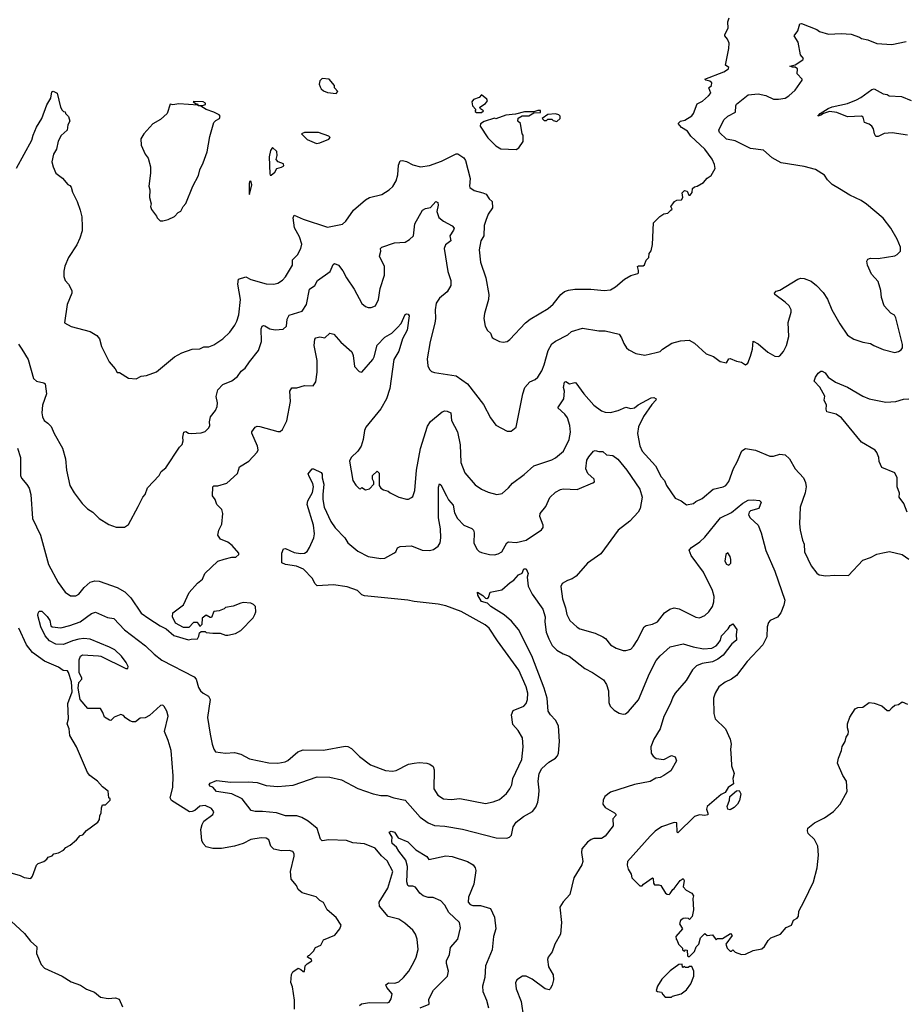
# Model space of a CAD drawing. Extents: x 1863118 to 1989590, y 394482 to 532474.
# Tile 149 of 215: x 1946911 to 1953851, y 464704 to 472431. Entities that reach past the tile are written whole.
import ezdxf

# ---------------------------------------------------------------- set-up
doc = ezdxf.new("R2010")
doc.units = 0

msp = doc.modelspace()

# ---------------------------------------------------------------- linework, layer by layer
at = {"layer": '0CON20XD'}
for points in [[(1946886.7, 471265), (1947007.5, 471485), (1947015.7, 471525), (1947042.1, 471587.9), (1947084.2, 471655.8), (1947125, 471762.5), (1947154.2, 471815), (1947164, 471865), (1947175, 471871.2), (1947204.2, 471854.2), (1947232.5, 471745), (1947245, 471720), (1947255, 471710), (1947268.3, 471708.3), (1947270, 471695), (1947295, 471670), (1947303.3, 471635), (1947287.5, 471605), (1947282.5, 471565), (1947237, 471523), (1947212.3, 471477.7), (1947200, 471415), (1947176.7, 471375), (1947163.8, 471315), (1947173.8, 471275), (1947195, 471227.5), (1947247.7, 471187.7), (1947288.3, 471138.3), (1947305, 471130), (1947315.8, 471115.8), (1947326.1, 471076.1), (1947361.2, 471005), (1947385.8, 470935.8), (1947398, 470885), (1947401.2, 470805), (1947400, 470775), (1947384, 470715), (1947358.8, 470665), (1947293.8, 470565), (1947264.2, 470495.8), (1947257, 470457), (1947256.7, 470415), (1947266.7, 470385), (1947294, 470354), (1947320, 470305), (1947320, 470285), (1947283.8, 470195), (1947263, 470053), (1947315, 470023.3), (1947463.9, 469983.9), (1947515, 469953.3), (1947536.7, 469925), (1947553.3, 469865), (1947613.3, 469745), (1947660.7, 469690.7), (1947675, 469662.5), (1947695, 469662.5), (1947765, 469616.7), (1947825, 469613.3), (1947865, 469633.3), (1947905, 469637.5), (1947985, 469666.7), (1948126.7, 469785), (1948182.3, 469817.7), (1948265, 469846.2), (1948325, 469847.5), (1948355, 469864), (1948395, 469863.8), (1948435, 469880), (1948505, 469926.2), (1948560.3, 469979.7), (1948597.6, 470032.4), (1948615.5, 470064.5), (1948631.4, 470115), (1948642.5, 470235), (1948623.6, 470355), (1948626.7, 470393.3), (1948685, 470412.5), (1948725, 470391.4), (1948845, 470357.5), (1948905, 470354.2), (1948935, 470364), (1948973, 470387), (1948996.6, 470413.4), (1949050.8, 470505), (1949052.5, 470545), (1949090.6, 470585), (1949117.5, 470635), (1949125, 470670), (1949106.6, 470726.6), (1949067.4, 470797.4), (1949055.6, 470875), (1949065, 470898), (1949135, 470864.4), (1949325, 470803.1), (1949443, 470827), (1949470.3, 470849.7), (1949529.2, 470935), (1949625, 471017.5), (1949655.5, 471034.5), (1949750.7, 471059.3), (1949810, 471095), (1949838.1, 471121.9), (1949865.5, 471165), (1949877.6, 471212.4), (1949881.7, 471288.3), (1949896.2, 471323.8), (1949915, 471326.7), (1949945, 471319.2), (1949995, 471292.9), (1950055, 471275.7), (1950125, 471286.7), (1950219.5, 471320.5), (1950335, 471377.7), (1950347.2, 471377.2), (1950395, 471347.7), (1950409.4, 471325), (1950445.4, 471185.4), (1950439.2, 471125), (1950442.9, 471115), (1950475, 471089.2), (1950545, 471072.9), (1950570.8, 471060.8), (1950594.2, 471025), (1950618.1, 471005), (1950621.4, 470955), (1950585.8, 470905), (1950567.5, 470855), (1950555.6, 470814.4), (1950552.2, 470735), (1950528.5, 470695), (1950515.8, 470625), (1950527, 470527), (1950567.1, 470405), (1950592.5, 470275), (1950588.8, 470235), (1950556.7, 470125), (1950551.2, 470085), (1950563.8, 470025), (1950581.2, 469991.2), (1950605, 469970), (1950617.7, 469937.7), (1950632.5, 469925), (1950675, 469906.2), (1950705, 469901.2), (1950733.9, 469906.1), (1950755, 469920), (1950878.3, 470051.7), (1950915, 470080), (1951056.2, 470165), (1951095, 470198), (1951156.8, 470273.2), (1951185, 470298), (1951215, 470309.2), (1951265, 470315.7), (1951392.7, 470317.3), (1951495, 470306), (1951545, 470310), (1951585.6, 470334.4), (1951655, 470393.8), (1951706.1, 470423.9), (1951760.7, 470439.3), (1951766.7, 470445), (1951766.4, 470463.6), (1951757.5, 470495), (1951765, 470500), (1951801.7, 470498.3), (1951813, 470507), (1951826.4, 470543.6), (1951846.7, 470565), (1951850, 470595), (1951863.9, 470616.1), (1951876.4, 470666.4), (1951883.3, 470836.7), (1951933.9, 470886.1), (1951965, 470907.5), (1951995, 470912.5), (1952020, 470935), (1952030, 470945), (1952020, 470965), (1952033.9, 470986.1), (1952047.5, 471005), (1952065, 471013.8), (1952103, 471017), (1952112.5, 471035), (1952108.3, 471071.7), (1952125, 471090), (1952146.4, 471086.4), (1952160, 471055), (1952170, 471055), (1952187.5, 471075), (1952190, 471105), (1952205, 471120), (1952225, 471123.3), (1952276.4, 471153.6), (1952303.6, 471186.4), (1952335, 471207.5), (1952366.4, 471263.6), (1952361.2, 471295), (1952344, 471335), (1952286, 471415), (1952175, 471516.9), (1952149.6, 471555), (1952103.3, 471585), (1952077.8, 471615), (1952094, 471635), (1952128.5, 471641.5), (1952183.2, 471676.8), (1952197.5, 471695), (1952225, 471770), (1952268.6, 471791.4), (1952315, 471832), (1952332, 471855), (1952316.2, 471895), (1952338.8, 471915), (1952340, 471935), (1952325, 471947.5), (1952293.3, 471955), (1952286.7, 471965), (1952435, 472022.2), (1952471.2, 472045), (1952473.3, 472055), (1952447.5, 472075), (1952473.8, 472205), (1952476.1, 472246.1), (1952462.5, 472277.5), (1952443.8, 472305), (1952443.3, 472315), (1952468.8, 472365), (1952466.2, 472415), (1952475.7, 472444.3)], [(1951025, 469722.5), (1951055.6, 469835), (1951085, 469885.8), (1951115, 469908.6), (1951212.3, 469957.7), (1951240, 469985), (1951325, 470010), (1951455, 469990), (1951505, 469989.2), (1951613.8, 469963.8), (1951633.3, 469935), (1951649.3, 469889.3), (1951672.5, 469855), (1951689.3, 469839.3), (1951745, 469810), (1951815, 469798.8), (1951905, 469818), (1951935, 469826.7), (1951954.4, 469845.6), (1952027, 469893), (1952095, 469911.2), (1952163.9, 469916.1), (1952205, 469893.3), (1952295, 469807.5), (1952355, 469787.5), (1952405, 469747.5), (1952455, 469737.5), (1952475, 469770), (1952485, 469772.5), (1952535, 469750), (1952573.9, 469743.9), (1952605, 469723.3), (1952623.6, 469736.4), (1952645, 469790), (1952658.8, 469845), (1952665, 469906.7), (1952705, 469888), (1952780.9, 469820.9), (1952835, 469790), (1952863, 469787), (1952875, 469792.5), (1952903.6, 469826.4), (1952925.8, 469874.2), (1952943.8, 469945), (1952938.8, 470055), (1952963.8, 470135), (1952963, 470153), (1952946.7, 470185), (1952916.7, 470215), (1952835, 470273.3), (1952832.5, 470285), (1952845, 470300), (1952875, 470308.8), (1953015, 470394), (1953037.7, 470402.3), (1953065, 470400.8), (1953118.7, 470378.7), (1953161.2, 470345), (1953215, 470288.8), (1953247.9, 470237.9), (1953282, 470155), (1953344.3, 470044.3), (1953406.1, 469956.1), (1953455, 469923.8), (1953525, 469901.2), (1953585, 469890), (1953612.5, 469875), (1953685, 469843.8), (1953775, 469818.8), (1953803.9, 469826.1), (1953825, 469840), (1953835.8, 469855), (1953836.9, 469883.1), (1953785, 470090), (1953773, 470113), (1953745, 470127.5), (1953692.5, 470185), (1953670.7, 470250.7), (1953666.7, 470305), (1953646.2, 470375), (1953593.8, 470435), (1953561.2, 470505), (1953556.7, 470535), (1953565, 470552.5), (1953585, 470560), (1953645, 470556.7), (1953775, 470576.7), (1953795, 470587.5), (1953820, 470615), (1953820, 470645), (1953795, 470707.5), (1953744.1, 470794.1), (1953685, 470873.3), (1953555, 470983.3), (1953512.3, 471012.3), (1953423, 471053), (1953342.2, 471102.2), (1953285, 471136.7), (1953248, 471175), (1953225, 471210), (1953155, 471254), (1953065, 471277.5), (1952885, 471308.1), (1952815, 471346), (1952745.9, 471405.9), (1952645, 471420.4), (1952525, 471479.1), (1952455, 471492.2), (1952401.4, 471545), (1952395.8, 471565), (1952435, 471645.8), (1952466, 471675), (1952525.9, 471704.1), (1952528.6, 471755), (1952535, 471768), (1952625, 471840), (1952705, 471849.4), (1952765, 471835.7), (1952825, 471807.5), (1952864.1, 471805.9), (1952915, 471816), (1952945.8, 471834.2), (1952995, 471877.5), (1953050, 471955), (1953050, 471965), (1953010, 472005), (1953012.5, 472045), (1952995, 472057.5), (1952973, 472057), (1952952.5, 472065), (1952993.4, 472076.6), (1953055.6, 472115), (1953058.6, 472125), (1953036.1, 472156.1), (1953018, 472255), (1952987.5, 472305), (1953015.6, 472344.4), (1953030.8, 472399.2), (1953045, 472400), (1953165, 472353.3), (1953185, 472338.8), (1953255, 472316.7), (1953355, 472323.3), (1953435, 472316.7), (1953500, 472295), (1953515, 472282.5), (1953565, 472272.5), (1953635, 472243.3), (1953753.6, 472236.4), (1953865, 472260)], [(1949395, 471852.5), (1949407, 471867), (1949380, 471895), (1949380, 471915), (1949340, 471965), (1949285, 471970), (1949265, 471950), (1949260, 471925), (1949267.5, 471905), (1949277, 471887), (1949295, 471872.5), (1949325, 471860), (1949395, 471852.5)], [(1950495, 471703.3), (1950535, 471703.8), (1950550, 471715), (1950525, 471730), (1950520, 471745), (1950565, 471773.3), (1950580, 471795), (1950576.4, 471806.4), (1950535, 471840), (1950515, 471820), (1950470, 471805), (1950457.5, 471785), (1950463.8, 471753.8), (1950490, 471725), (1950483, 471717), (1950485, 471710), (1950495, 471703.3)], [(1953875, 471523.5), (1953755, 471543.3), (1953693.6, 471536.4), (1953645, 471514), (1953627.5, 471515), (1953615.8, 471535), (1953607.8, 471575), (1953595.3, 471595.3), (1953575, 471611.4), (1953538.8, 471625), (1953528.6, 471665), (1953513.8, 471673.8), (1953405, 471668.5), (1953321.7, 471701.7), (1953265, 471710), (1953215.8, 471694.2), (1953195, 471681.2), (1953172.5, 471675), (1953190, 471695), (1953253.3, 471735), (1953285, 471748.1), (1953405, 471774.4), (1953475, 471801.9), (1953509.6, 471820.4), (1953595, 471883.8), (1953615, 471889.2), (1953685, 471848.6), (1953715, 471844.4), (1953732.9, 471832.9), (1953828.1, 471828.1), (1953905, 471795.7)], [(1948035, 470852.5), (1948077, 470863), (1948125, 470887.5), (1948155, 470917.5), (1948175, 470927.5), (1948193.3, 470965), (1948215, 470987.5), (1948270, 471125), (1948313, 471207), (1948325, 471252.5), (1948351.7, 471308.3), (1948382, 471395), (1948403.8, 471515), (1948433.3, 471625), (1948449.3, 471640.7), (1948477.5, 471655), (1948482.5, 471675), (1948476.7, 471685), (1948435, 471705.7), (1948375, 471726), (1948331.7, 471751.7), (1948310, 471755), (1948310, 471760), (1948345, 471756.7), (1948370, 471765), (1948370, 471775), (1948350, 471785), (1948271.7, 471788.3), (1948291.7, 471771.7), (1948305, 471770), (1948310, 471760), (1948160.7, 471770.7), (1948113.6, 471763.6), (1948092.5, 471767.5), (1948067.5, 471695), (1948015, 471646.7), (1947955, 471613.8), (1947886.1, 471533.9), (1947862.5, 471495), (1947863.3, 471445), (1947896.7, 471375), (1947920, 471345), (1947936.7, 471275), (1947937, 471227), (1947923.3, 471125), (1947932.5, 471095), (1947930, 471035), (1947942.5, 470985), (1947937.5, 470965), (1947945, 470940), (1947985, 470890), (1947990, 470875), (1948013, 470853), (1948035, 470852.5)], [(1950805, 471412.5), (1950827.5, 471425), (1950860, 471475), (1950860, 471525), (1950852.5, 471535), (1950840, 471615), (1950820, 471635), (1950821.7, 471658.3), (1950853, 471677), (1950905, 471677.5), (1950945, 471700), (1950997, 471703), (1950997, 471717), (1950975, 471717.5), (1950945, 471707.5), (1950871.7, 471708.3), (1950799.3, 471690.7), (1950725, 471682.5), (1950646.4, 471653.6), (1950635, 471657.5), (1950555, 471631.2), (1950526.4, 471613.6), (1950522.5, 471595), (1950584.4, 471504.4), (1950645, 471440), (1950685, 471416.7), (1950805, 471412.5)], [(1951125, 471632.5), (1951150, 471655), (1951150, 471675), (1951140, 471685), (1951115, 471692.5), (1951053.6, 471686.4), (1951010, 471655), (1951025, 471640), (1951045, 471640), (1951055, 471650), (1951085, 471650), (1951095, 471640), (1951125, 471632.5)], [(1949238.3, 471458.3), (1949265, 471463.3), (1949336.1, 471493.9), (1949347.5, 471505), (1949335, 471518), (1949255, 471544.3), (1949145.9, 471545.9), (1949122.5, 471535), (1949165, 471490), (1949238.3, 471458.3)], [(1948885, 471210), (1948912.5, 471235), (1948927, 471263), (1948965, 471273.3), (1948982.5, 471285), (1948979.3, 471299.3), (1948940, 471315), (1948923, 471333), (1948930, 471365), (1948927, 471397), (1948895, 471427.5), (1948878.8, 471405), (1948869.2, 471355), (1948872.3, 471222.3), (1948875, 471210), (1948885, 471210)], [(1948715, 471060), (1948733.3, 471135), (1948725, 471162.5), (1948715, 471160), (1948710, 471145), (1948710, 471065), (1948715, 471060)], [(1946901.9, 469885), (1946928.6, 469845), (1946976.7, 469765), (1947020, 469615), (1947042.5, 469595), (1947100.5, 469580.5), (1947112, 469572), (1947122, 469495), (1947088.8, 469405), (1947083.8, 469345), (1947091.2, 469315), (1947104.2, 469284.2), (1947132.5, 469265), (1947157.5, 469237.5), (1947182.3, 469182.3), (1947247.7, 469067.7), (1947271.2, 468985), (1947278.8, 468895), (1947303.8, 468775), (1947337.7, 468717.7), (1947400, 468635), (1947442.7, 468592.7), (1947485, 468566.7), (1947535, 468516.7), (1947609.3, 468469.3), (1947667, 468447), (1947733, 468447), (1947765, 468470), (1947839.3, 468610.7), (1947876.4, 468683.6), (1947896.7, 468705), (1947915, 468756.7), (1948005, 468852.5), (1948020, 468885), (1948056.7, 468915), (1948165, 469076.7), (1948185, 469097.5), (1948193.8, 469125), (1948192, 469155), (1948200, 469195), (1948215, 469200), (1948235, 469186.7), (1948255, 469182.5), (1948335, 469188.8), (1948365, 469198.8), (1948395, 469226.7), (1948402, 469245), (1948400, 469275), (1948408.9, 469315), (1948446.2, 469365), (1948459.2, 469395), (1948462.9, 469425), (1948453.3, 469475), (1948466, 469525), (1948505, 469568), (1948574.5, 469595.5), (1948619.7, 469630.3), (1948647.8, 469672.2), (1948680.6, 469695), (1948713.9, 469746.1), (1948785, 469834), (1948808.9, 469905), (1948805.7, 470005), (1948813.8, 470025), (1948825, 470031.2), (1948835, 470028.8), (1948872.5, 470005), (1948915, 469996), (1948977.7, 470002.3), (1949003.9, 470026.1), (1949008.8, 470081.2), (1949025, 470111.2), (1949126.6, 470143.4), (1949162.2, 470195), (1949185.5, 470315), (1949225.3, 470344.8), (1949246.9, 470383.1), (1949346.7, 470455), (1949369.3, 470510.7), (1949381.7, 470518.3), (1949413.3, 470505), (1949445, 470461.2), (1949475, 470403.8), (1949536, 470315), (1949594.1, 470204.1), (1949625, 470180), (1949645, 470173.3), (1949668.3, 470171.7), (1949702.5, 470185), (1949725.8, 470234.2), (1949738.3, 470321.7), (1949773.8, 470425), (1949772, 470495), (1949732.9, 470575), (1949743.8, 470615), (1949742.5, 470635), (1949752.5, 470645), (1949851.5, 470678.5), (1949934.2, 470684.2), (1949970, 470705), (1949999.4, 470735), (1950010.9, 470829.1), (1950070.8, 470935), (1950095, 470948), (1950133.2, 470956.8), (1950175, 471003.3), (1950190, 470995), (1950194, 470975), (1950184.2, 470925), (1950199.5, 470879.5), (1950235, 470848.8), (1950305, 470812.5), (1950318.6, 470795), (1950315, 470780), (1950286, 470735), (1950292, 470695), (1950252.5, 470665), (1950240, 470635), (1950270, 470455), (1950294.4, 470385), (1950294.3, 470345.7), (1950264.6, 470295.4), (1950205, 470244.2), (1950178.6, 470205), (1950170.6, 470155), (1950173.3, 470085), (1950168.6, 470048.6), (1950130, 469905), (1950108.3, 469768.3), (1950112, 469715), (1950126, 469686), (1950141.2, 469671.2), (1950165, 469660.8), (1950335, 469636), (1950425, 469573.3), (1950550.7, 469410.7), (1950605, 469307.5), (1950645, 469250), (1950735, 469201.2), (1950767.7, 469202.3), (1950805, 469232.5), (1950858.1, 469495), (1950874.6, 469545.4), (1950911.7, 469588.3), (1950955, 469608), (1950976, 469625), (1951008.1, 469675), (1951025, 469722.5)], [(1946895, 469067.5), (1946917.5, 468995), (1946917.8, 468855), (1946925, 468834), (1946967.5, 468782.5), (1946985.6, 468755), (1946998.9, 468705), (1947011.8, 468515), (1947074.4, 468385), (1947137.1, 468155), (1947213.6, 468013.6), (1947268.3, 467938.3), (1947309.7, 467909.7), (1947351.3, 467908.7), (1947376.3, 467923.7), (1947417.5, 467975), (1947465, 468017.5), (1947501.7, 468028.3), (1947535, 468024.4), (1947675, 467974.3), (1947735, 467940.8), (1947783.4, 467893.4), (1947865, 467773.8), (1947925, 467730.8), (1948012.5, 467675), (1948061.2, 467651.2), (1948119.3, 467599.3), (1948235, 467563.3), (1948255, 467570), (1948305, 467572.5), (1948317, 467593), (1948321.7, 467618.3), (1948335, 467630), (1948365, 467630), (1948375, 467622.5), (1948427, 467617), (1948485, 467617.5), (1948525, 467600), (1948545, 467600), (1948605, 467612.5), (1948645, 467637.5), (1948743, 467737), (1948756.4, 467763.6), (1948762.5, 467785), (1948760, 467825), (1948745, 467842.5), (1948725, 467852.5), (1948665, 467856.7), (1948645, 467852.5), (1948585, 467827.5), (1948525, 467817.5), (1948515, 467807.5), (1948475, 467792.5), (1948435, 467787.5), (1948415, 467740), (1948405, 467740), (1948375, 467757.5), (1948342.5, 467735), (1948340, 467685), (1948325, 467670), (1948320, 467685), (1948305, 467700), (1948275, 467700), (1948238.3, 467661.7), (1948195, 467660), (1948133.6, 467693.6), (1948110, 467745), (1948112.5, 467775), (1948195, 467840), (1948240, 467935), (1948305, 468010), (1948345, 468040), (1948364.2, 468085.8), (1948465, 468181.2), (1948515, 468197.5), (1948575, 468212.5), (1948607, 468213), (1948630, 468235), (1948630, 468245), (1948577.5, 468305), (1948545, 468330), (1948486.7, 468355), (1948466, 468385), (1948474.2, 468425), (1948497.9, 468472.1), (1948505.6, 468555), (1948496.2, 468586.2), (1948458.6, 468625), (1948444, 468665), (1948423.1, 468695), (1948426, 468764), (1948435, 468773.3), (1948465, 468772.5), (1948535.8, 468794.2), (1948619.3, 468870.7), (1948635, 468922.5), (1948707.5, 468965), (1948773, 469037), (1948782.5, 469055), (1948776.2, 469085), (1948732, 469185), (1948733, 469197), (1948757.1, 469232.9), (1948775, 469240), (1948795, 469238.6), (1948935, 469198), (1948955, 469198.8), (1948973.3, 469215), (1949007, 469283), (1949034.3, 469435), (1949031.1, 469515), (1949045, 469542), (1949085, 469540.8), (1949145, 469560.8), (1949212.5, 469557.5), (1949235, 469590), (1949243.6, 469665), (1949244.4, 469755), (1949220.9, 469875), (1949227.3, 469922.7), (1949235, 469933.3), (1949265, 469940.8), (1949305, 469934.3), (1949345, 469970), (1949375, 469962), (1949429.3, 469899.3), (1949516.9, 469825), (1949526.4, 469796.4), (1949538.3, 469708.3), (1949575, 469670), (1949595, 469663.8), (1949681.1, 469765), (1949691.5, 469785), (1949715, 469875.7), (1949775, 469938.6), (1949829.2, 469970.8), (1949876, 470014), (1949902.8, 470047.2), (1949923.9, 470093.9), (1949935, 470116.7), (1949945, 470123.3), (1949958.8, 470118.8), (1949967, 470107), (1949951.1, 469995), (1949914.3, 469925), (1949885, 469830), (1949845.4, 469764.6), (1949815, 469537.5), (1949788.1, 469455), (1949743.8, 469376.2), (1949627.2, 469232.8), (1949615.8, 469205.8), (1949605.7, 469135), (1949590.8, 469085), (1949565, 469043.8), (1949512, 468995), (1949497.5, 468965), (1949524.2, 468814.2), (1949547, 468777), (1949573, 468753), (1949585, 468750), (1949595, 468760), (1949625, 468740), (1949655, 468750), (1949690, 468785), (1949690, 468805), (1949677.5, 468825), (1949680, 468855), (1949715, 468887.5), (1949731.7, 468871.7), (1949730, 468775), (1949743.6, 468753.6), (1949765, 468740), (1949800.7, 468730.7), (1949816.4, 468716.4), (1949885, 468682.5), (1949945, 468667.5), (1949961.7, 468668.3), (1949985, 468680), (1949995, 468690), (1950011.2, 468735), (1950024.3, 468895), (1950054.4, 469065), (1950110, 469240), (1950135, 469277.5), (1950225, 469352.5), (1950245, 469360.6), (1950265, 469358.1), (1950294.2, 469345), (1950298.9, 469285), (1950345.6, 469195.6), (1950365.6, 469095), (1950371.4, 468955), (1950402.5, 468875), (1950485, 468780), (1950535, 468745.8), (1950586.7, 468723.3), (1950654.2, 468704.2), (1950695, 468713.3), (1950745, 468756), (1950777.2, 468792.8), (1950868.6, 468861.4), (1950945, 468930), (1951085, 468975.6), (1951115, 468992.9), (1951176.1, 469043.9), (1951220.6, 469135), (1951232.9, 469195), (1951226.9, 469245), (1951208.6, 469305), (1951186.3, 469336.3), (1951133.3, 469385), (1951178.9, 469455), (1951185.6, 469515), (1951177.5, 469545), (1951185, 469587.5), (1951195, 469591.2), (1951225, 469573.3), (1951265, 469584), (1951275, 469581.2), (1951337.5, 469495), (1951416, 469405), (1951475, 469361.4), (1951505, 469351.4), (1951545, 469348.6)], [(1953873.3, 468565), (1953846.2, 468635), (1953811.2, 468685), (1953814, 468715), (1953794, 468765), (1953793.8, 468835), (1953776.7, 468875), (1953675, 468916.2), (1953654.3, 468964.3), (1953650.8, 468995), (1953635.8, 469035), (1953622.4, 469052.4), (1953515, 469115.7), (1953357.1, 469305), (1953315, 469334.3), (1953243.9, 469353.9), (1953236.7, 469375), (1953238.9, 469405), (1953222, 469445), (1953226.4, 469476.4), (1953186.8, 469546.8), (1953143.3, 469595), (1953153.6, 469625), (1953175, 469657.5), (1953195, 469672), (1953205, 469672), (1953228.7, 469658.7), (1953253.8, 469625), (1953311.2, 469585), (1953405, 469547.1), (1953525.5, 469475.5), (1953575, 469455.8), (1953705, 469429.2), (1953785, 469434.4), (1953845, 469452.5), (1953885, 469455.7)], [(1951545, 469348.6), (1951605, 469362.9), (1951665, 469390), (1951705, 469380), (1951735, 469383.8), (1951761.7, 469408.3), (1951865, 469462.5), (1951885, 469466), (1951903.3, 469455), (1951901.2, 469445), (1951869.7, 469410.3), (1951805, 469316.2), (1951765.6, 469235), (1951757, 469183), (1951776.6, 469086.6), (1951795, 469044), (1951898.8, 468928.8), (1951942.1, 468842.1), (1951969.2, 468815), (1951985.8, 468775), (1952052.5, 468675), (1952100, 468655), (1952143, 468623), (1952197, 468633), (1952215, 468650), (1952265, 468672.5), (1952352.3, 468747.7), (1952430, 468765), (1952450, 468775), (1952474.2, 468805.8), (1952510.6, 468909.4), (1952538.7, 468961.3), (1952575, 469046.7), (1952605, 469066.9), (1952682.1, 469052.1), (1952795, 469005.7), (1952824.3, 469005.7), (1952875, 469020.8), (1952915, 469016), (1952951.2, 468985), (1952995.7, 468905.7), (1953059.2, 468835), (1953075, 468797.5), (1953079.4, 468765), (1953073, 468717), (1953033.1, 468605), (1953027.5, 468475), (1953034.2, 468425), (1953052.5, 468345), (1953065.9, 468314.1), (1953067.5, 468255), (1953118.8, 468145), (1953165, 468087.5), (1953183.9, 468073.9), (1953235, 468067.5), (1953305, 468072.5), (1953411.7, 468068.3), (1953525, 468190), (1953585, 468210), (1953635, 468236.7), (1953683, 468247), (1953735, 468256.7), (1953835, 468233.3), (1953885, 468197.5)], [(1948404.6, 466824.6), (1948420, 466745), (1948433.1, 466705), (1948446.7, 466685), (1948525, 466674.4), (1948595, 466678.6), (1948645, 466665.8), (1948715, 466630), (1948865, 466598.9), (1948935, 466595.5), (1948993.8, 466606.2), (1949015, 466616.9), (1949092.5, 466685), (1949135, 466700.6), (1949295, 466697.5), (1949465, 466730.6), (1949485, 466727.1), (1949515, 466710.8), (1949578, 466648), (1949663, 466583), (1949780.8, 466539.2), (1949835, 466533.1), (1949865, 466539.4), (1949962.4, 466587.6), (1950005, 466595.6), (1950045, 466600.6), (1950105, 466595.6), (1950128.5, 466588.5), (1950155, 466568.8), (1950162.5, 466545), (1950158.6, 466395), (1950192, 466345), (1950235, 466317.1), (1950295, 466311.9), (1950365, 466320), (1950565, 466280.8), (1950625, 466292), (1950675, 466312), (1950731.2, 466358.8), (1950756.2, 466395), (1950771.2, 466425), (1950778.6, 466475), (1950849.2, 466625), (1950860, 466725), (1950856, 466795), (1950822.3, 466852.3), (1950779.7, 466899.7), (1950768, 466975), (1950781.2, 467008.8), (1950865, 467044.3), (1950884.5, 467065.5), (1950893.4, 467096.6), (1950896.9, 467145), (1950884.4, 467195), (1950825.5, 467325), (1950658.1, 467555), (1950594.6, 467654.6), (1950562.6, 467682.6), (1950375.3, 467785.3), (1950255, 467829.6), (1950195, 467842.7), (1950005, 467864), (1949955, 467875.9), (1949615, 467910), (1949595, 467918), (1949560.3, 467950.3), (1949479.4, 467980.6), (1949373.7, 467996.3), (1949245, 467988.8), (1949226.7, 468005), (1949208.8, 468045), (1949138.7, 468118.7), (1949083.1, 468143.1), (1948995, 468155.6), (1948967.7, 468167.7), (1948968.1, 468245), (1948981.7, 468278.3), (1948995, 468280), (1949065, 468250.6), (1949115, 468242.5), (1949145, 468244.3), (1949165, 468257.5), (1949185, 468288), (1949219.5, 468365), (1949223.6, 468395), (1949216.2, 468465), (1949165.4, 468625.4), (1949171.8, 468655), (1949209.1, 468720.9), (1949216.7, 468765), (1949211.1, 468791.1), (1949180.8, 468845), (1949175, 468867.5), (1949205, 468906.7), (1949215, 468906.7), (1949275, 468876.2), (1949283.8, 468865), (1949283.3, 468835), (1949296.9, 468785), (1949290, 468705), (1949290, 468665), (1949300.5, 468605), (1949351.7, 468491.7), (1949385, 468442.5), (1949462, 468365), (1949484.3, 468325), (1949565, 468259.4), (1949645, 468216.9), (1949745, 468202.2), (1949775, 468205.6), (1949847, 468243), (1949860.8, 468255), (1949876, 468285), (1949894.5, 468295.5), (1949985, 468302.9), (1950067.4, 468267.4), (1950125, 468265.6), (1950156.3, 468273.7), (1950195, 468298.6), (1950209.5, 468325), (1950214.6, 468365), (1950213.4, 468435), (1950197.6, 468522.4), (1950196.9, 468763.1), (1950205, 468787.5), (1950215, 468781.2), (1950259.4, 468695), (1950274, 468664), (1950310.7, 468620.7), (1950321.1, 468561.1), (1950345.4, 468515.4), (1950396, 468465), (1950457.8, 468437.8), (1950470, 468425), (1950475.7, 468405), (1950474.4, 468325), (1950496, 468275), (1950515, 468258), (1950535, 468250), (1950595.8, 468234.2), (1950635, 468231.1), (1950665, 468237.8), (1950694.3, 468255), (1950733.1, 468325), (1950745, 468334.3), (1950805, 468327.8), (1950885, 468345.5), (1951005, 468426.5), (1951016.6, 468445), (1951016.7, 468465), (1950991.4, 468531.4), (1950993.1, 468555), (1951038.7, 468611.3), (1951068.6, 468681.4), (1951115, 468723.8), (1951152.5, 468745), (1951175, 468750), (1951285, 468744.2), (1951407, 468797), (1951421.2, 468805), (1951418.8, 468825), (1951368.8, 468868.8), (1951352.9, 468905), (1951360.8, 468975), (1951375, 469000), (1951412.5, 469045), (1951425, 469048.8), (1951455, 469041.2), (1951485, 469043.3), (1951515, 469015.7), (1951565, 469010), (1951602.2, 468982.2), (1951675, 468894.3), (1951775, 468746.2), (1951794.4, 468685), (1951779.4, 468595), (1951763.7, 468566.3), (1951697.1, 468495), (1951606.9, 468425), (1951471.2, 468238.8), (1951365.6, 468165), (1951277.5, 468065), (1951246.1, 468043.9), (1951208.8, 468028.8), (1951166, 468005), (1951156.8, 467983.2), (1951169.4, 467885), (1951193.4, 467815), (1951203.4, 467763.4), (1951226.3, 467716.3), (1951283, 467663), (1951305, 467650), (1951425, 467617.1), (1951486.8, 467586.8), (1951506.2, 467575), (1951545, 467524.2), (1951589.3, 467499.3), (1951645, 467480.8), (1951665, 467480), (1951705, 467492), (1951727.5, 467515), (1951755, 467558.8), (1951810, 467665), (1951824.5, 467675.5), (1951875, 467686.9), (1951914, 467705), (1951968.6, 467775), (1952011.2, 467805), (1952045, 467815.7), (1952085, 467807.1), (1952215, 467742.5), (1952245, 467737.1), (1952285, 467755.7), (1952317.1, 467785), (1952345, 467826.2), (1952356.4, 467863.6), (1952358.2, 467905), (1952345, 467952), (1952275, 468094.2), (1952178.6, 468225), (1952162.7, 468267.3), (1952180.9, 468289.1), (1952246.1, 468333.9), (1952285, 468370), (1952408.9, 468521.1), (1952495, 468564.4), (1952585, 468635.8), (1952625, 468660), (1952665, 468663.3), (1952715, 468657.5), (1952727.5, 468645), (1952710, 468595), (1952645, 468576), (1952633.8, 468565), (1952628, 468545), (1952641.7, 468521.7), (1952703.8, 468465), (1952728.8, 468405), (1952764.4, 468265), (1952835.8, 468104.2), (1952914.5, 467875), (1952906.7, 467835), (1952881.1, 467775), (1952855, 467742.9), (1952798, 467715), (1952785, 467701.2), (1952774.4, 467665), (1952772, 467588), (1952740, 467525), (1952616.9, 467395), (1952535.4, 467284.6), (1952495, 467254.4), (1952445, 467232.9), (1952395.6, 467194.4), (1952365.7, 467144.3), (1952352.5, 467105), (1952356, 466985), (1952366, 466945), (1952446.8, 466866.8), (1952484, 466785), (1952492, 466745), (1952486.2, 466705), (1952492, 466635), (1952493.8, 466576.2), (1952516.2, 466515), (1952506, 466475), (1952510, 466435), (1952468, 466405), (1952444.2, 466365.8), (1952415, 466351.4), (1952303.3, 466255), (1952298, 466235), (1952310, 466205), (1952309.3, 466190.7), (1952285, 466186.2), (1952245, 466192), (1952205, 466178.8), (1952075, 466050), (1952070, 466055), (1952065, 466127.5), (1952045, 466130), (1951945, 466096.2), (1951895, 466063.3), (1951856.1, 466023.9), (1951680, 465825), (1951677.5, 465795), (1951683.6, 465763.6), (1951707.5, 465725), (1951713.3, 465695), (1951775, 465632.5), (1951795, 465632.5), (1951803.6, 465646.4), (1951875, 465697.5), (1951881.7, 465691.7), (1951883.8, 465655), (1951890.7, 465640.7), (1951925, 465642.5), (1951940, 465635), (1951977, 465577), (1951989.3, 465569.3), (1952005, 465566.7), (1952015, 465572.5), (1952034, 465606), (1952045, 465613.3), (1952093.3, 465675), (1952115, 465690), (1952122.5, 465675), (1952116.7, 465625), (1952138.3, 465598.3), (1952182.5, 465575), (1952197.5, 465555), (1952192.5, 465535), (1952197.5, 465445), (1952187, 465393), (1952165, 465370), (1952157, 465377), (1952135, 465380), (1952115, 465376.7), (1952095, 465362.5), (1952086.2, 465335), (1952110, 465295), (1952057.5, 465235), (1952060, 465215), (1952070, 465205), (1952080, 465175), (1952110, 465145), (1952111.7, 465131.7), (1952125, 465120), (1952135, 465130), (1952148.3, 465128.3), (1952150, 465085), (1952155, 465080), (1952165, 465080), (1952205, 465117.5), (1952217.5, 465155), (1952237.5, 465175), (1952252.5, 465225), (1952285, 465260), (1952305, 465242.5), (1952345, 465250), (1952375, 465210), (1952385, 465220), (1952425, 465220), (1952488.3, 465258.3), (1952500, 465245), (1952450, 465175), (1952460, 465145), (1952485, 465120), (1952495, 465120), (1952505, 465130), (1952523, 465113), (1952573.6, 465093.6), (1952605, 465097.5), (1952663.9, 465126.1), (1952731.7, 465138.3), (1952755, 465157.5), (1952782.5, 465205), (1952802.5, 465225), (1952880, 465255), (1952925, 465307.5), (1952966.4, 465323.6), (1952982.5, 465365), (1953009.3, 465380.7), (1953020, 465395), (1953022.5, 465435), (1953065, 465512.5), (1953137.5, 465665), (1953167.5, 465775), (1953176.7, 465875), (1953172.5, 465945), (1953145, 465997.5), (1953097.5, 466045), (1953090, 466065), (1953093.3, 466085), (1953145, 466126.7), (1953223.6, 466166.4), (1953295, 466217.5), (1953346.7, 466275), (1953401.2, 466375), (1953395.8, 466455.8), (1953369.3, 466499.3), (1953327.5, 466595), (1953333.3, 466635), (1953357.5, 466695), (1953363.6, 466726.4), (1953387.5, 466765), (1953395, 466800), (1953410, 466825), (1953412.5, 466845), (1953403.9, 466873.9), (1953403.8, 466905), (1953422.3, 466957.7), (1953465, 467023.3), (1953485, 467033.3), (1953525, 467036.7), (1953575, 467072.5), (1953615, 467066.7), (1953675, 467046.7), (1953715, 467010), (1953735, 467010), (1953755, 467032.5), (1953775, 467052.5), (1953805, 467057.5), (1953835, 467077.5), (1953875, 467060)], [(1952475, 468151.2), (1952488.8, 468165), (1952489.2, 468195), (1952485, 468217.5), (1952465, 468246.7), (1952450, 468235), (1952442.7, 468182.7), (1952455, 468156.7), (1952475, 468151.2)], [(1949576.2, 464695), (1949593.5, 464706.5), (1949655, 464717.5), (1949795, 464714.2), (1949808.8, 464721.2), (1949825, 464747.5), (1949833.1, 464785), (1949792.5, 464835), (1949783, 464857), (1949805, 464871.5), (1949855, 464870.3), (1949885, 464880.6), (1949922.9, 464915), (1949962.9, 464965), (1950004.2, 465035), (1950022, 465075), (1950037.3, 465132.7), (1950030, 465215), (1950015.6, 465255), (1949995, 465286), (1949931.1, 465341.1), (1949885, 465370.8), (1949802.8, 465392.8), (1949734.4, 465475), (1949730.6, 465505), (1949798.9, 465615), (1949837.1, 465745), (1949795, 465830.6), (1949750.1, 465870.1), (1949699.8, 465929.8), (1949615, 465962.2), (1949525, 465972.1), (1949475, 465988.5), (1949335, 465995.6), (1949285, 465987.1), (1949270, 466000), (1949244.6, 466084.6), (1949175, 466141.9), (1949125, 466169.4), (1949085, 466181.8), (1948995, 466182.2), (1948925, 466206.4), (1948815, 466216.1), (1948757.4, 466217.4), (1948726.2, 466225), (1948656.2, 466315), (1948575, 466354.4), (1948455, 466374.6), (1948425, 466407.5), (1948402.5, 466415), (1948397.5, 466425), (1948405, 466440), (1948455, 466460.8), (1948566.8, 466446.8), (1948705, 466450.9), (1948775, 466443.2), (1948845, 466420.8), (1948935, 466411.8), (1949056.7, 466423.3), (1949245, 466489.5), (1949345, 466486.9), (1949435, 466464.3), (1949565, 466398.1), (1949685, 466356.7), (1949745, 466343.5), (1949795, 466341.5), (1949845.8, 466324.2), (1949935, 466305.7), (1950053.3, 466173.3), (1950115, 466128.1), (1950165, 466108.1), (1950245, 466101.9), (1950385, 466078.9), (1950649.7, 466009.7), (1950732.1, 466007.9), (1950753.3, 466015), (1950768.1, 466031.9), (1950783.3, 466096.7), (1950805, 466133.1), (1950862.3, 466177.7), (1950932.6, 466217.4), (1950959.6, 466250.4), (1950975, 466290), (1950983.1, 466345), (1950985.4, 466385), (1950977.9, 466455), (1950986.5, 466515), (1951007.5, 466555), (1951062.5, 466605), (1951114, 466636), (1951131.1, 466655), (1951138.5, 466675), (1951146.5, 466765), (1951138.1, 466888.1), (1951115, 466934.2), (1951074.7, 466974.7), (1951056.5, 467005), (1951049.1, 467105), (1951025, 467184.2), (1950928, 467438), (1950824.7, 467644.7), (1950770, 467710), (1950711.3, 467761.3), (1950606, 467825), (1950580.7, 467850.7), (1950534.2, 467865), (1950503.8, 467915), (1950502.5, 467937.5), (1950545, 467912.5), (1950565, 467890), (1950575, 467887.5), (1950587.5, 467895), (1950601.7, 467938.3), (1950692.3, 467957.7), (1950760, 468015), (1950788.3, 468031.7), (1950823.3, 468075), (1950851.7, 468088.3), (1950865, 468120), (1950885, 468120), (1950901.2, 468085), (1950893.3, 468055), (1950898.8, 467985), (1950931.7, 467921.7), (1951014, 467805), (1951034.5, 467745), (1951030.6, 467705), (1951041.9, 467625), (1951061.1, 467571.1), (1951088.6, 467518.6), (1951125, 467483.1), (1951173.6, 467453.6), (1951221.2, 467435), (1951345, 467338.6), (1951405, 467307.1), (1951489.8, 467249.8), (1951513.6, 467213.6), (1951528.9, 467165), (1951533.2, 467073.2), (1951542.4, 467042.4), (1951575, 467012), (1951615, 466989.2), (1951645, 466981.1), (1951663, 466983), (1951687.7, 467002.3), (1951765, 467092), (1951850.6, 467299.4), (1951905, 467402), (1951935, 467437.5), (1952015, 467509.2), (1952115, 467532.9), (1952195, 467508.9), (1952275, 467494.4), (1952340.9, 467499.1), (1952373.5, 467516.5), (1952390.8, 467535), (1952407.6, 467562.4), (1952415.8, 467595), (1952468.9, 467651.1), (1952485, 467677.5), (1952505, 467690), (1952536.2, 467645), (1952531.2, 467605), (1952535, 467562.5), (1952497.9, 467532.1), (1952430, 467445), (1952388.1, 467411.9), (1952345, 467392.2), (1952265, 467377.1), (1952220.8, 467359.2), (1952190.2, 467329.8), (1952138.9, 467245), (1952052.9, 467145), (1952034.2, 467115), (1952016.8, 467063.2), (1951965, 466963.3), (1951935.4, 466864.6), (1951885, 466783.8), (1951863.1, 466725), (1951866, 466675), (1951881.7, 466651.7), (1951905, 466634), (1951965, 466626.2), (1952025, 466656.7), (1952053.3, 466645), (1952063.3, 466615), (1952020, 466535), (1951965, 466498.8), (1951935, 466484), (1951900.8, 466479.2), (1951856.7, 466453.3), (1951735, 466428.9), (1951545, 466369.4), (1951500.8, 466335), (1951487.1, 466305), (1951486, 466275), (1951505, 466248.8), (1951577.3, 466207.3), (1951586.7, 466195), (1951586.7, 466185), (1951565, 466160), (1951565.5, 466104.5), (1951505, 466022.5), (1951475, 466005.8), (1951415, 466006.2), (1951395, 465996.2), (1951366.2, 465975), (1951322, 465925), (1951318, 465895), (1951330, 465825), (1951322.1, 465797.9), (1951258, 465695), (1951227.5, 465565), (1951173.2, 465506.8), (1951148.6, 465465), (1951162.2, 465345), (1951154.5, 465255), (1951110, 465175), (1951087.5, 465115), (1951056, 465075), (1951050.6, 465055), (1951058.9, 464998.9), (1951097.1, 464935), (1951098.6, 464895), (1951088, 464855), (1951072.5, 464825), (1951065, 464817.5), (1951033.3, 464825), (1950931.7, 464901.7), (1950885, 464924.2), (1950855, 464924.2), (1950810, 464895), (1950801.2, 464871.2), (1950805.7, 464825), (1950844.3, 464725), (1950881.9, 464475)], [(1949066.4, 464666.4), (1949067.5, 464735), (1949051.7, 464841.7), (1949037.5, 464875), (1949043, 464937), (1949055, 464957.5), (1949095, 464986.7), (1949117, 464977), (1949135, 464960), (1949145, 464960), (1949150, 465005), (1949165, 465022.5), (1949202.5, 465045), (1949200, 465055), (1949170, 465075), (1949173.6, 465086.4), (1949185, 465090), (1949215, 465120), (1949231.7, 465148.3), (1949273, 465167), (1949295, 465210), (1949383, 465247), (1949423.6, 465296.4), (1949432.5, 465325), (1949393.3, 465385), (1949323.9, 465443.9), (1949295, 465502.5), (1949265, 465517.5), (1949236.1, 465546.1), (1949128.3, 465578.3), (1949096.7, 465605), (1949083.3, 465635), (1949040, 465685), (1949034.3, 465745.7), (1949063.6, 465866.4), (1949063.3, 465885), (1949055, 465902.5), (1949025, 465911.2), (1948965, 465908), (1948905, 465922), (1948881.2, 465945), (1948866.7, 465995), (1948845, 466006.7), (1948805, 466010), (1948725, 465996), (1948665, 465966), (1948595, 465945.7), (1948495, 465927.5), (1948425, 465925.5), (1948375, 465938.6), (1948351.4, 465965), (1948340.2, 465990.2), (1948331.9, 466075), (1948341.4, 466115), (1948355, 466141.2), (1948425, 466193.8), (1948433.8, 466215), (1948415, 466240), (1948365, 466264.2), (1948325, 466258.6), (1948285, 466224.4), (1948265, 466215.6), (1948243.3, 466215), (1948102.2, 466302.2), (1948092.2, 466325), (1948112.5, 466405), (1948114, 466496), (1948098.2, 466695), (1948076.5, 466775), (1948047.1, 466845), (1948076.2, 466965), (1948065.3, 467005), (1948045, 467041.1), (1948035, 467050.5), (1948015, 467049.5), (1947930.6, 466969.4), (1947895, 466951.6), (1947855, 466948.2), (1947819.8, 466920.2), (1947795, 466920.5), (1947775, 466929.1), (1947741.5, 466951.5), (1947725, 466970.5), (1947705, 466978.5), (1947653.5, 466956.5), (1947625, 466931.2), (1947615, 466932.5), (1947576.4, 466956.4), (1947564.4, 466995), (1947546.3, 467026.4), (1947446.5, 467026.5), (1947384.8, 467094.8), (1947368.8, 467185), (1947375, 467228.1), (1947398.1, 467255), (1947399.4, 467265), (1947377.3, 467305), (1947376.4, 467406.4), (1947388.8, 467435), (1947405, 467446.8), (1947529, 467439), (1947547.1, 467435), (1947745, 467338.6), (1947759.7, 467340.3), (1947761.4, 467355), (1947747.3, 467385), (1947710.5, 467435), (1947656.4, 467485), (1947615, 467507.5), (1947465, 467568.6), (1947415, 467573.5), (1947375, 467568.4), (1947325, 467555.9), (1947255, 467526.8), (1947195, 467530.4), (1947145.6, 467555), (1947110.8, 467595), (1947078, 467665), (1947052.9, 467755), (1947055.4, 467774.6), (1947065, 467788.6), (1947085, 467790), (1947127.4, 467747.4), (1947148.5, 467715), (1947156, 467675), (1947165, 467666), (1947235, 467657.1), (1947304.2, 467675.8), (1947385, 467706.5), (1947475, 467771.2), (1947505, 467782.2), (1947599.2, 467739.2), (1947650.4, 467730.4), (1947733.4, 467643.4), (1947896.9, 467516.9), (1947965, 467452.9), (1948026.9, 467405), (1948281.1, 467275), (1948295.5, 467255), (1948315, 467191.2), (1948330.6, 467165), (1948350, 467145), (1948391.7, 467121.7), (1948406.2, 467095), (1948383.1, 466955), (1948404.6, 466824.6)], [(1946815, 465743.3), (1946915.8, 465715.8), (1946945, 465700), (1946998.3, 465691.7), (1947011.7, 465708.3), (1947042.5, 465795), (1947055, 465810), (1947100, 465825), (1947125, 465842.5), (1947135, 465857.5), (1947165, 465870), (1947180, 465885), (1947216.4, 465893.6), (1947255, 465912.5), (1947272.5, 465935), (1947306.1, 465953.9), (1947355.9, 465994.1), (1947385, 466027.5), (1947406.1, 466033.9), (1947435, 466067.5), (1947525, 466132.5), (1947537.5, 466155), (1947540, 466185), (1947550, 466205), (1947552.5, 466245), (1947561.7, 466268.3), (1947585, 466270), (1947620, 466305), (1947620, 466315), (1947610, 466325), (1947605, 466377.5), (1947560, 466410), (1947521.1, 466455), (1947460.3, 466500.3), (1947441.8, 466521.8), (1947355.6, 466725.6), (1947304.2, 466814.2), (1947300.3, 466865), (1947282.8, 466905), (1947293.5, 466945), (1947288.1, 467065), (1947323.8, 467155), (1947317.1, 467235), (1947295, 467308.6), (1947285, 467319.5), (1947252.5, 467322.5), (1947215, 467350), (1947107, 467397), (1947010.8, 467465), (1946963.6, 467523.6), (1946905.4, 467655.4)], [(1952485, 466231.2), (1952467.5, 466235), (1952462, 466255), (1952478.6, 466305), (1952481.2, 466335), (1952535, 466380), (1952555, 466382.5), (1952567.1, 466355), (1952556.8, 466303.2), (1952541.2, 466275), (1952515, 466248.8), (1952485, 466231.2)], [(1950053.9, 464676.1), (1950123.3, 464705), (1950120.6, 464745), (1950156.9, 464815), (1950266, 464925), (1950273.8, 464965), (1950258, 465025), (1950259.2, 465045), (1950282.9, 465095), (1950291.5, 465148.5), (1950346.9, 465215), (1950367.8, 465305), (1950360, 465345), (1950277.7, 465425), (1950245, 465480.6), (1950214.7, 465514.7), (1950155, 465541.5), (1950115, 465542.9), (1950075, 465554.6), (1950050.6, 465575), (1950015, 465624), (1949995, 465631.4), (1949965, 465630), (1949955, 465636.2), (1949947.5, 465665), (1949954.2, 465784.2), (1949939.3, 465835), (1949885, 465905.6), (1949868, 465938), (1949833.8, 465965), (1949829.6, 465985), (1949834.2, 466015), (1949810, 466055), (1949825, 466062), (1949850.8, 466055), (1949879.7, 466009.7), (1949955, 465979.4), (1950018, 465915), (1950104, 465865), (1950120, 465840), (1950255, 465868.9), (1950302.6, 465862.6), (1950425, 465825.6), (1950468.2, 465798.2), (1950484.4, 465775), (1950488.6, 465755), (1950474.6, 465645.4), (1950431.1, 465545), (1950430, 465505), (1950445, 465488.2), (1950465, 465478.9), (1950525, 465478.2), (1950605, 465456.4), (1950636.5, 465386.5), (1950646, 465295), (1950627.8, 465235), (1950618.2, 465131.8), (1950565.5, 465005), (1950558.8, 464915), (1950541.8, 464845), (1950543.5, 464803.5), (1950573.5, 464735), (1950589.2, 464675)], [(1946844.4, 465355), (1946948.5, 465258.5), (1946995, 465198.1), (1947046.9, 465155), (1947043.6, 465103.6), (1947080.6, 465015), (1947105, 464987.1), (1947245, 464923.3), (1947315, 464879.4), (1947388.8, 464855), (1947435, 464822.5), (1947498.9, 464798.9), (1947545, 464760.6), (1947605, 464749.1), (1947663.9, 464753.9), (1947692, 464745), (1947718, 464685)], [(1952025, 464760), (1952033, 464767), (1952100, 464785), (1952143, 464817), (1952176.1, 464863.9), (1952200, 464925), (1952200, 464965), (1952185, 465000), (1952165, 465000), (1952155, 464992.5), (1952133, 464993), (1952125, 465000), (1952115, 464992.5), (1952110, 464995), (1952108.3, 465018.3), (1952083, 465017), (1952015, 464967.5), (1951949.3, 464900.7), (1951913.9, 464846.1), (1951903, 464813), (1951913.6, 464803.6), (1951945, 464800), (1951955, 464780), (1951975, 464760), (1952025, 464760)]]:
    msp.add_lwpolyline(points, dxfattribs=at)

doc.saveas('drawing.dxf')
